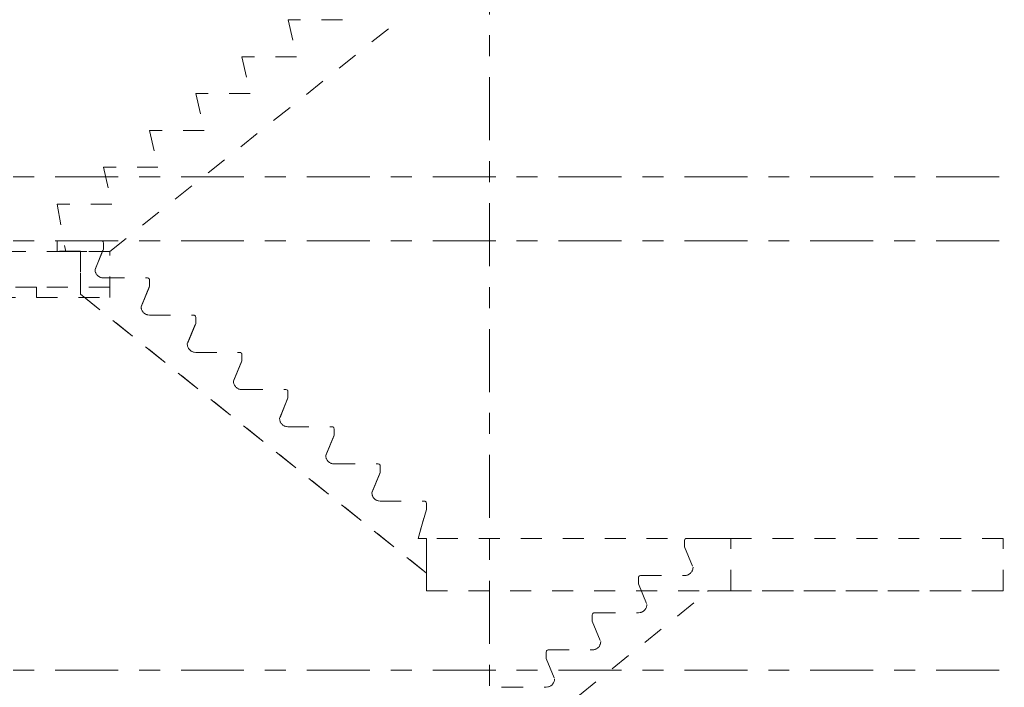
# Model space of a CAD drawing. Header units: millimetres. Extents: x -914 to -73, y -1403 to -809.
# Tile 70 of 79: x -287 to -240, y -971 to -939. Entities that reach past the tile are written whole.
import ezdxf

# ---------------------------------------------------------------- set-up
doc = ezdxf.new("R2010")
doc.units = ezdxf.units.MM
doc.linetypes.add('XKITLINE01', pattern=[4, 1, -1, 1, -1])
doc.linetypes.add('XKITLINE03', pattern=[6, 3, -1, 1, -1])
doc.layers.add('Onderdeel', color=2, linetype='Continuous', lineweight=0)
doc.layers.add('Stramien', color=4, linetype='Continuous', lineweight=0)

msp = doc.modelspace()

# ---------------------------------------------------------------- linework, layer by layer
at = {"layer": 'Onderdeel', "linetype": 'XKITLINE01', "lineweight": 0}
for p, q in [((-271.619, -937.07), (-271.219, -938.826)), ((-282.32, -949.864), (-268.319, -938.686)), ((-271.219, -938.826), (-273.819, -938.826)), ((-273.819, -938.826), (-273.419, -940.582)), ((-273.419, -940.582), (-276.019, -940.582)), ((-276.019, -940.582), (-275.619, -942.338)), ((-275.619, -942.338), (-278.219, -942.338)), ((-278.219, -942.338), (-277.819, -944.095)), ((-277.819, -944.095), (-280.419, -944.095)), ((-280.419, -944.095), (-280.019, -945.851)), ((-280.019, -945.851), (-282.619, -945.851)), ((-282.619, -945.851), (-282.219, -947.607)), ((-282.219, -947.607), (-284.819, -947.607)), ((-284.819, -947.607), (-284.419, -949.864)), ((-284.821, -949.854), (-284.821, -949.354)), ((-284.821, -949.354), (-282.721, -949.354)), ((-284.821, -949.854), (-284.821, -949.354)), ((-282.683, -949.361), (-282.721, -949.354)), ((-282.721, -949.354), (-282.683, -949.361)), ((-282.621, -949.454), (-282.629, -949.415)), ((-282.629, -949.415), (-282.621, -949.454)), ((-282.621, -949.454), (-282.621, -949.754)), ((-282.621, -949.754), (-282.621, -949.454)), ((-282.621, -949.454), (-282.621, -949.454)), ((-282.32, -949.863), (-333.815, -949.863)), ((-283.721, -949.854), (-284.821, -949.854)), ((-284.419, -949.864), (-282.32, -949.864)), ((-283.721, -951.895), (-283.721, -949.854)), ((-283.721, -949.854), (-283.721, -951.895)), ((-282.621, -949.754), (-283.021, -950.727)), ((-283.021, -950.727), (-282.621, -949.754)), ((-282.621, -949.754), (-282.621, -949.754)), ((-282.32, -952.063), (-282.32, -949.863)), ((-283.021, -950.727), (-283.021, -950.727)), ((-283.014, -950.805), (-283.021, -950.727)), ((-283.021, -950.727), (-283.013, -950.805)), ((-282.621, -951.127), (-282.699, -951.119)), ((-282.699, -951.119), (-282.621, -951.127)), ((-282.621, -951.127), (-280.521, -951.127)), ((-280.421, -951.527), (-280.821, -952.5)), ((-280.821, -952.5), (-280.421, -951.527)), ((-280.483, -951.134), (-280.521, -951.127)), ((-280.521, -951.127), (-280.483, -951.134)), ((-280.421, -951.227), (-280.429, -951.188)), ((-280.429, -951.188), (-280.421, -951.227)), ((-280.421, -951.227), (-280.421, -951.527)), ((-280.421, -951.527), (-280.421, -951.227)), ((-280.421, -951.227), (-280.421, -951.227)), ((-280.421, -951.527), (-280.421, -951.527)), ((-285.815, -951.563), (-309.815, -951.563)), ((-285.815, -952.063), (-285.815, -951.563)), ((-285.815, -952.063), (-285.815, -951.563)), ((-282.32, -951.563), (-285.815, -951.563)), ((-267.221, -965.192), (-283.721, -951.895)), ((-283.721, -951.895), (-267.221, -965.192)), ((-283.721, -951.895), (-283.721, -951.895)), ((-282.32, -952.063), (-282.32, -951.563)), ((-333.815, -952.063), (-282.32, -952.063)), ((-309.815, -952.063), (-285.815, -952.063)), ((-285.815, -952.063), (-282.32, -952.063)), ((-280.821, -952.5), (-280.821, -952.5)), ((-280.814, -952.578), (-280.821, -952.5)), ((-280.821, -952.5), (-280.813, -952.578)), ((-280.421, -952.9), (-280.499, -952.892)), ((-280.499, -952.892), (-280.421, -952.9)), ((-280.421, -952.9), (-278.321, -952.9)), ((-278.283, -952.907), (-278.321, -952.9)), ((-278.321, -952.9), (-278.283, -952.907)), ((-278.221, -953.3), (-278.621, -954.273)), ((-278.621, -954.273), (-278.221, -953.3)), ((-278.221, -953), (-278.229, -952.961)), ((-278.229, -952.961), (-278.221, -953)), ((-278.221, -953), (-278.221, -953.3)), ((-278.221, -953.3), (-278.221, -953)), ((-278.221, -953), (-278.221, -953)), ((-278.221, -953.3), (-278.221, -953.3)), ((-278.621, -954.273), (-278.621, -954.273)), ((-278.614, -954.351), (-278.621, -954.273)), ((-278.621, -954.273), (-278.613, -954.351)), ((-278.221, -954.673), (-278.299, -954.665)), ((-278.299, -954.665), (-278.221, -954.673)), ((-278.221, -954.673), (-276.121, -954.673)), ((-276.083, -954.68), (-276.121, -954.673)), ((-276.121, -954.673), (-276.083, -954.68)), ((-276.021, -954.773), (-276.029, -954.734)), ((-276.029, -954.734), (-276.021, -954.773)), ((-276.021, -954.773), (-276.021, -955.073)), ((-276.021, -955.073), (-276.021, -954.773)), ((-276.021, -954.773), (-276.021, -954.773)), ((-276.021, -955.073), (-276.421, -956.046)), ((-276.421, -956.046), (-276.021, -955.073)), ((-276.021, -955.073), (-276.021, -955.073)), ((-276.421, -956.046), (-276.421, -956.046)), ((-276.414, -956.124), (-276.421, -956.046)), ((-276.421, -956.046), (-276.413, -956.124)), ((-276.021, -956.446), (-276.099, -956.438)), ((-276.099, -956.438), (-276.021, -956.446)), ((-276.021, -956.446), (-273.921, -956.446)), ((-273.883, -956.453), (-273.921, -956.446)), ((-273.921, -956.446), (-273.883, -956.453)), ((-273.821, -956.546), (-273.829, -956.507)), ((-273.829, -956.507), (-273.821, -956.546)), ((-273.821, -956.546), (-273.821, -956.846)), ((-273.821, -956.846), (-273.821, -956.546)), ((-273.821, -956.546), (-273.821, -956.546)), ((-273.821, -956.846), (-274.221, -957.819)), ((-274.221, -957.819), (-273.821, -956.846)), ((-273.821, -956.846), (-273.821, -956.846)), ((-274.221, -957.819), (-274.221, -957.819)), ((-274.214, -957.897), (-274.221, -957.819)), ((-274.221, -957.819), (-274.213, -957.897)), ((-273.821, -958.219), (-273.899, -958.211)), ((-273.899, -958.211), (-273.821, -958.219)), ((-273.821, -958.219), (-271.721, -958.219)), ((-271.683, -958.226), (-271.721, -958.219)), ((-271.721, -958.219), (-271.683, -958.226)), ((-271.621, -958.319), (-271.629, -958.28)), ((-271.629, -958.28), (-271.621, -958.319)), ((-271.621, -958.319), (-271.621, -958.619)), ((-271.621, -958.619), (-271.621, -958.319)), ((-271.621, -958.319), (-271.621, -958.319)), ((-271.621, -958.619), (-272.021, -959.592)), ((-272.021, -959.592), (-271.621, -958.619)), ((-271.621, -958.619), (-271.621, -958.619)), ((-272.021, -959.592), (-272.021, -959.592)), ((-272.014, -959.67), (-272.021, -959.592)), ((-272.021, -959.592), (-272.013, -959.67)), ((-271.621, -959.992), (-271.699, -959.984)), ((-271.699, -959.984), (-271.621, -959.992)), ((-271.621, -959.992), (-269.521, -959.992)), ((-269.421, -960.392), (-269.821, -961.365)), ((-269.821, -961.365), (-269.421, -960.392)), ((-269.483, -959.999), (-269.521, -959.992)), ((-269.521, -959.992), (-269.483, -959.999)), ((-269.421, -960.092), (-269.429, -960.053)), ((-269.429, -960.053), (-269.421, -960.092)), ((-269.421, -960.092), (-269.421, -960.392)), ((-269.421, -960.392), (-269.421, -960.092)), ((-269.421, -960.092), (-269.421, -960.092)), ((-269.421, -960.392), (-269.421, -960.392)), ((-269.821, -961.365), (-269.821, -961.365)), ((-269.814, -961.443), (-269.821, -961.365)), ((-269.821, -961.365), (-269.813, -961.443)), ((-269.421, -961.765), (-269.499, -961.757)), ((-269.499, -961.757), (-269.421, -961.765)), ((-269.421, -961.765), (-267.321, -961.765)), ((-267.283, -961.772), (-267.321, -961.765)), ((-267.321, -961.765), (-267.283, -961.772)), ((-267.221, -961.865), (-267.229, -961.826)), ((-267.229, -961.826), (-267.221, -961.865)), ((-267.221, -962.165), (-267.621, -963.538)), ((-267.621, -963.538), (-267.221, -962.165)), ((-267.221, -961.865), (-267.221, -962.165)), ((-267.221, -961.865), (-267.221, -962.165)), ((-267.221, -961.865), (-267.221, -961.865)), ((-267.221, -962.165), (-267.221, -962.165)), ((-267.621, -963.538), (-267.221, -963.538)), ((-267.221, -965.192), (-267.221, -963.538)), ((-267.221, -963.538), (-267.221, -965.192)), ((-267.221, -966.038), (-267.221, -963.538)), ((-239.721, -963.538), (-267.221, -963.538)), ((-267.221, -963.538), (-267.221, -966.038)), ((-254.903, -963.599), (-254.911, -963.638)), ((-254.911, -963.638), (-254.911, -963.938)), ((-254.911, -963.638), (-254.911, -963.638)), ((-254.811, -963.538), (-254.849, -963.545)), ((-252.711, -963.538), (-254.811, -963.538)), ((-252.711, -966.038), (-252.711, -963.538)), ((-239.721, -963.538), (-252.711, -963.538)), ((-252.711, -966.038), (-252.711, -963.538)), ((-239.721, -963.538), (-239.721, -963.538)), ((-239.721, -966.038), (-239.721, -963.538)), ((-239.721, -966.038), (-239.721, -963.538)), ((-239.721, -966.038), (-239.721, -963.538)), ((-254.911, -963.938), (-254.511, -964.911)), ((-254.911, -963.938), (-254.911, -963.938)), ((-254.511, -964.911), (-254.519, -964.989)), ((-254.511, -964.911), (-254.511, -964.911)), ((-267.221, -965.192), (-267.221, -965.192)), ((-257.103, -965.372), (-257.111, -965.411)), ((-257.111, -965.411), (-257.111, -965.711)), ((-257.111, -965.411), (-257.111, -965.411)), ((-257.011, -965.311), (-257.049, -965.318)), ((-257.011, -965.311), (-254.911, -965.311)), ((-254.833, -965.303), (-254.911, -965.311)), ((-277.057, -984.814), (-253.811, -966.079)), ((-267.221, -966.038), (-267.221, -966.038)), ((-267.221, -966.038), (-239.721, -966.038)), ((-257.111, -965.711), (-256.711, -966.684)), ((-257.111, -965.711), (-257.111, -965.711)), ((-253.811, -966.079), (-253.811, -966.038)), ((-253.811, -966.038), (-252.711, -966.038)), ((-253.811, -966.079), (-253.811, -966.079)), ((-239.721, -966.038), (-252.711, -966.038)), ((-239.721, -966.038), (-239.721, -966.038)), ((-256.711, -966.684), (-256.719, -966.762)), ((-256.711, -966.684), (-256.711, -966.684)), ((-259.303, -967.145), (-259.311, -967.184)), ((-259.311, -967.184), (-259.311, -967.484)), ((-259.311, -967.184), (-259.311, -967.184)), ((-259.311, -967.484), (-258.911, -968.457)), ((-259.311, -967.484), (-259.311, -967.484)), ((-259.211, -967.084), (-259.249, -967.091)), ((-259.211, -967.084), (-257.111, -967.084)), ((-257.033, -967.076), (-257.111, -967.084)), ((-261.411, -968.857), (-261.449, -968.864)), ((-261.411, -968.857), (-259.311, -968.857)), ((-259.233, -968.849), (-259.311, -968.857)), ((-258.911, -968.457), (-258.919, -968.535)), ((-258.911, -968.457), (-258.911, -968.457)), ((-261.503, -968.918), (-261.511, -968.957)), ((-261.511, -968.957), (-261.511, -969.257)), ((-261.511, -968.957), (-261.511, -968.957)), ((-261.511, -969.257), (-261.111, -970.23)), ((-261.511, -969.257), (-261.511, -969.257)), ((-261.111, -970.23), (-261.119, -970.308)), ((-261.111, -970.23), (-261.111, -970.23)), ((-263.611, -970.63), (-263.649, -970.637)), ((-263.611, -970.63), (-261.511, -970.63)), ((-261.433, -970.622), (-261.511, -970.63))]:
    msp.add_line(p, q, dxfattribs=at)
for centre, radius, start, end in [((-282.721, -949.454), 0.1, 22.5, 67.5), ((-282.721, -949.454), 0.1, 22.5, 67.5), ((-282.621, -950.727), 0.4, 191.25, 258.75), ((-282.621, -950.727), 0.4, 191.25, 258.75), ((-280.521, -951.227), 0.1, 22.5, 67.5), ((-280.521, -951.227), 0.1, 22.5, 67.5), ((-280.421, -952.5), 0.4, 191.25, 258.75), ((-280.421, -952.5), 0.4, 191.25, 258.75), ((-278.321, -953), 0.1, 22.5, 67.5), ((-278.321, -953), 0.1, 22.5, 67.5), ((-278.221, -954.273), 0.4, 191.25, 258.75), ((-278.221, -954.273), 0.4, 191.25, 258.75), ((-276.121, -954.773), 0.1, 22.5, 67.5), ((-276.121, -954.773), 0.1, 22.5, 67.5), ((-276.021, -956.046), 0.4, 191.25, 258.75), ((-276.021, -956.046), 0.4, 191.25, 258.75), ((-273.921, -956.546), 0.1, 22.5, 67.5), ((-273.921, -956.546), 0.1, 22.5, 67.5), ((-273.821, -957.819), 0.4, 191.25, 258.75), ((-273.821, -957.819), 0.4, 191.25, 258.75), ((-271.721, -958.319), 0.1, 22.5, 67.5), ((-271.721, -958.319), 0.1, 22.5, 67.5), ((-271.621, -959.592), 0.4, 191.25, 258.75), ((-271.621, -959.592), 0.4, 191.25, 258.75), ((-269.521, -960.092), 0.1, 22.5, 67.5), ((-269.521, -960.092), 0.1, 22.5, 67.5), ((-269.421, -961.365), 0.4, 191.25, 258.75), ((-269.421, -961.365), 0.4, 191.25, 258.75), ((-267.321, -961.865), 0.1, 22.5, 67.5), ((-267.321, -961.865), 0.1, 22.5, 67.5), ((-254.811, -963.638), 0.1, 112.5, 157.5), ((-254.911, -964.911), 0.4, 281.25, 348.75), ((-257.011, -965.411), 0.1, 112.5, 157.5), ((-257.111, -966.684), 0.4, 281.25, 348.75), ((-259.211, -967.184), 0.1, 112.5, 157.5), ((-261.411, -968.957), 0.1, 112.5, 157.5), ((-259.311, -968.457), 0.4, 281.25, 348.75), ((-261.511, -970.23), 0.4, 281.25, 348.75)]:
    msp.add_arc(centre, radius, start, end, dxfattribs=at)
at = {"layer": 'Stramien', "linetype": 'XKITLINE03', "lineweight": 0}
for p, q in [((-264.219, -1046.564), (-264.219, -840.314)), ((-398.919, -946.314), (-136.219, -946.314)), ((-398.919, -949.364), (-136.219, -949.364)), ((-398.919, -969.814), (-136.219, -969.814))]:
    msp.add_line(p, q, dxfattribs=at)

doc.saveas('drawing.dxf')
